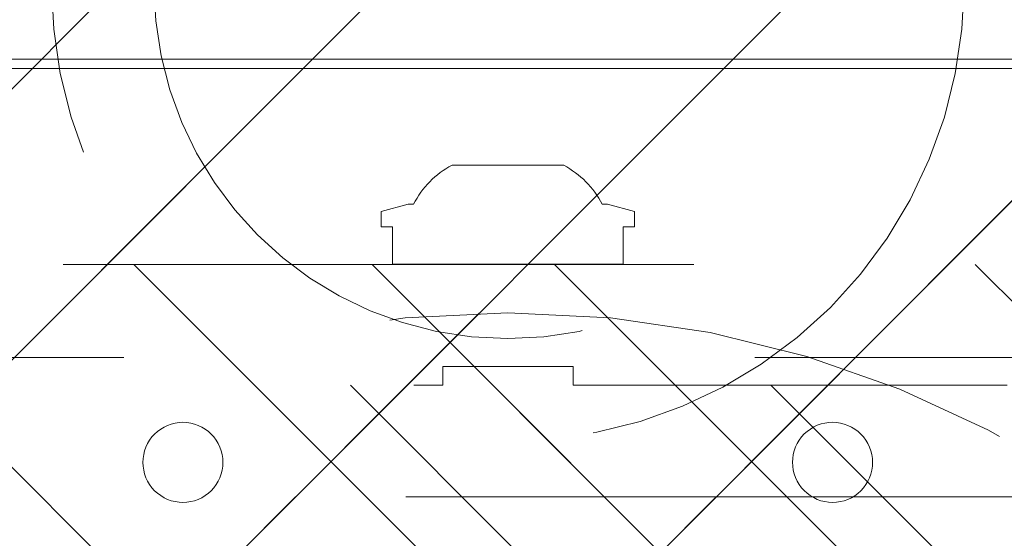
# Model space of a CAD drawing. Header units: inches. Extents: x -465 to -303, y -234 to 7.
# Tile 28 of 71: x -394.09 to -392.01, y 2.4 to 3.5. Entities that reach past the tile are written whole.
import ezdxf

# ---------------------------------------------------------------- set-up
doc = ezdxf.new("R2010")
doc.units = ezdxf.units.IN
doc.header["$LTSCALE"] = 32
doc.header["$MEASUREMENT"] = 0
doc.linetypes.add('Dash Style-1', pattern=[0.083328, 0.041656, -0.041672])
for name, color, linetype, lineweight in [('DashLine', 7, 'Dash Style-1', 13), ('DashLineFill', 7, 'Dash Style-1', 13), ('Drawing', 7, 'Continuous', 18), ('None', 7, 'Continuous', 18), ('SolidLine', 7, 'Continuous', 15), ('Wood_1-H', 7, 'Continuous', 13)]:
    doc.layers.add(name, color=color, linetype=linetype, lineweight=lineweight)
pattern_1 = [(45, (0, 0), (-1.61301565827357, 1.935715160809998), []), (45, (-1.0608, 1.0608), (-0.4723460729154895, 0.4167612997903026), [])]

# ---------------------------------------------------------------- blocks, each defined once
blk = doc.blocks.new('1BRPFY-Leg_Plate (2D)')
at = {"layer": 'DashLineFill', "linetype": 'Continuous', "lineweight": 13}
h = blk.add_hatch(dxfattribs=at)
h.set_pattern_fill('Steel', color=253, style=0, pattern_type=2)
h.set_pattern_definition(pattern_1)
edge = h.paths.add_edge_path()
edge.add_arc((-1.704724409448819, -1.704724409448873), 0.125984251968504, 179.9999999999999, 269.9999999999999)
edge.add_line((-1.704724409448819, -1.830708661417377), (1.704724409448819, -1.830708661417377))
edge.add_arc((1.704724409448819, -1.704724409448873), 0.125984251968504, 270.0000000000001, 360.0000000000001)
edge.add_line((1.830708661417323, -1.704724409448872), (1.830708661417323, 1.704724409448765))
edge.add_arc((1.704724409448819, 1.704724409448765), 0.1259842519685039, 0, 90)
edge.add_line((1.704724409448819, 1.830708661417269), (-1.704724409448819, 1.830708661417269))
edge.add_arc((-1.704724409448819, 1.704724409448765), 0.1259842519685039, 90, 180)
edge.add_line((-1.830708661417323, 1.704724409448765), (-1.830708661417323, -1.704724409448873))
at = {"layer": 'DashLineFill', "flags": 128}
blk.add_lwpolyline([(-1.830708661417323, -1.704724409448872, 0.414213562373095), (-1.704724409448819, -1.830708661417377), (1.704724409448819, -1.830708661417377, 0.414213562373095), (1.830708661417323, -1.704724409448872), (1.830708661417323, 1.704724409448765, 0.414213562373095), (1.704724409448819, 1.830708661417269), (-1.704724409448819, 1.830708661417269, 0.414213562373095), (-1.830708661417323, 1.704724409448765)], format="xyb", close=True, dxfattribs=at)
blk = doc.blocks.new('1BRPX5-Util_Bkt_Sm-F (2D)')
at = {"layer": 'DashLineFill', "linetype": 'Continuous', "lineweight": 13}
h = blk.add_hatch(dxfattribs=at)
h.set_pattern_fill('Steel', color=253, style=0, pattern_type=2)
h.set_pattern_definition(pattern_1)
edge = h.paths.add_edge_path()
edge.add_line((-4.468503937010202, 4.413385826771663), (-3.12992125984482, 4.413385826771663))
edge.add_line((-3.12992125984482, 4.413385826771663), (-3.12992125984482, -1.854330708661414))
edge.add_line((-3.12992125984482, -1.854330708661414), (-4.468503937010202, -1.854330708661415))
edge.add_line((-4.468503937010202, -1.854330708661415), (-4.468503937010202, -1.988188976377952))
edge.add_line((-4.468503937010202, -1.988188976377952), (-2.421259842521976, -1.988188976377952))
edge.add_line((-2.421259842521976, -1.988188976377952), (-2.421259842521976, -2.366141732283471))
edge.add_arc((-2.303149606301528, -2.366141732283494), 0.1181102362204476, 179.9999999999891, 270.000000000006)
edge.add_line((-2.303149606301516, -2.484251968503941), (2.303149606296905, -2.484251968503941))
edge.add_arc((2.303149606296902, -2.366141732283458), 0.1181102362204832, 270.0000000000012, 359.9999999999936)
edge.add_line((2.421259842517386, -2.366141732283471), (2.421259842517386, -1.988188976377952))
edge.add_line((2.421259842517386, -1.988188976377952), (4.468503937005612, -1.988188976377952))
edge.add_line((4.468503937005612, -1.988188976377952), (4.468503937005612, -1.854330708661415))
edge.add_line((4.468503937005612, -1.854330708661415), (3.12992125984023, -1.854330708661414))
edge.add_line((3.12992125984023, -1.854330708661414), (3.12992125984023, 4.413385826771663))
edge.add_line((3.12992125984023, 4.413385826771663), (4.468503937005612, 4.413385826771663))
edge.add_line((4.468503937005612, 4.413385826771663), (4.468503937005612, 4.547244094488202))
edge.add_line((4.468503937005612, 4.547244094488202), (2.421259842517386, 4.547244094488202))
edge.add_line((2.421259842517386, 4.547244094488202), (2.421259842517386, 4.925196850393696))
edge.add_arc((2.303149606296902, 4.925196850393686), 0.1181102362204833, 5.365542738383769e-12, 89.99999999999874)
edge.add_line((2.303149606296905, 5.043307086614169), (-2.303149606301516, 5.043307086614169))
edge.add_arc((-2.303149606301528, 4.92519685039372), 0.1181102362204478, 89.99999999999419, 180.0000000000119)
edge.add_line((-2.421259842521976, 4.925196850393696), (-2.421259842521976, 4.547244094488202))
edge.add_line((-2.421259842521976, 4.547244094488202), (-4.468503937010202, 4.547244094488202))
edge.add_line((-4.468503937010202, 4.547244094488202), (-4.468503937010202, 4.413385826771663))
blk = doc.blocks.new('Slate-LegBrace (2D)')
at = {"layer": 'DashLineFill', "linetype": 'Continuous', "lineweight": 13}
h = blk.add_hatch(dxfattribs=at)
h.set_pattern_fill('Steel', color=253, style=0, pattern_type=2)
h.set_pattern_definition(pattern_1)
edge = h.paths.add_edge_path()
edge.add_line((-2.199587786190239, 0.1351515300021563), (-1.374775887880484, 0.1351515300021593))
edge.add_arc((3.636636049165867e-15, 0.01355418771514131), 1.380142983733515, 5.054592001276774, 174.9454079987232, ccw=False)
edge.add_line((1.374775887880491, 0.1351515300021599), (2.199718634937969, 0.1351515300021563))
edge.add_arc((6.542437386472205e-05, 0.01705725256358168), 2.202821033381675, 3.07312710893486, 176.9268728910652)
h = blk.add_hatch(dxfattribs=at)
h.set_pattern_fill('Steel', color=253, style=0, pattern_type=2)
h.set_pattern_definition(pattern_1)
h.paths.add_polyline_path([(-0.6866374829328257, 1.819226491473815), (-0.6949338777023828, 1.819634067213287), (-0.7031503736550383, 1.820852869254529), (-0.7112078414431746, 1.822871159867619), (-0.719028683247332, 1.825669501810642), (-0.7265375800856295, 1.829220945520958), (-0.7336622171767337, 1.833491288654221), (-0.7403339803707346, 1.83843940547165), (-0.7464886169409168, 1.844017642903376), (-0.7520668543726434, 1.850172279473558), (-0.7570149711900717, 1.856844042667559), (-0.7612853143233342, 1.863968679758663), (-0.7648367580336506, 1.871477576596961), (-0.7676350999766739, 1.879298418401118), (-0.7696533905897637, 1.887355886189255), (-0.7708721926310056, 1.89557238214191), (-0.7712797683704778, 1.903868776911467), (-0.7708721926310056, 1.912165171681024), (-0.7696533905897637, 1.92038166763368), (-0.7676350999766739, 1.928439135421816), (-0.7648367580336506, 1.936259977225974), (-0.7612853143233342, 1.943768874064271), (-0.7570149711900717, 1.950893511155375), (-0.7520668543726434, 1.957565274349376), (-0.7464886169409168, 1.963719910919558), (-0.7403339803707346, 1.969298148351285), (-0.7336622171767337, 1.974246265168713), (-0.7265375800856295, 1.978516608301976), (-0.719028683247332, 1.982068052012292), (-0.7112078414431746, 1.984866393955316), (-0.7031503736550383, 1.986884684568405), (-0.6949338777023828, 1.988103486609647), (-0.6866374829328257, 1.988511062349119), (-0.6783410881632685, 1.988103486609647), (-0.670124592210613, 1.986884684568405), (-0.6620671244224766, 1.984866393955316), (-0.6542462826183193, 1.982068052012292), (-0.6467373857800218, 1.978516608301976), (-0.6396127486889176, 1.974246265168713), (-0.6329409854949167, 1.969298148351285), (-0.6267863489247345, 1.963719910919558), (-0.6212081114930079, 1.957565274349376), (-0.6162599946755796, 1.950893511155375), (-0.6119896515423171, 1.943768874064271), (-0.6084382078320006, 1.936259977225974), (-0.6056398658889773, 1.928439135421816), (-0.6036215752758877, 1.92038166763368), (-0.6024027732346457, 1.912165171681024), (-0.6019951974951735, 1.903868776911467), (-0.6024027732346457, 1.89557238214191), (-0.6036215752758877, 1.887355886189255), (-0.6056398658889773, 1.879298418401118), (-0.6084382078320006, 1.871477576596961), (-0.6119896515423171, 1.863968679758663), (-0.6162599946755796, 1.856844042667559), (-0.6212081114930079, 1.850172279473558), (-0.6267863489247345, 1.844017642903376), (-0.6329409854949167, 1.83843940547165), (-0.6396127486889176, 1.833491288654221), (-0.6467373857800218, 1.829220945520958), (-0.6542462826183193, 1.825669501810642), (-0.6620671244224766, 1.822871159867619), (-0.670124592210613, 1.820852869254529), (-0.6783410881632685, 1.819634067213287)])
h = blk.add_hatch(dxfattribs=at)
h.set_pattern_fill('Steel', color=253, style=0, pattern_type=2)
h.set_pattern_definition(pattern_1)
h.paths.add_polyline_path([(0.6865492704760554, 1.819226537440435), (0.6782533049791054, 1.81964275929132), (0.6700380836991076, 1.820870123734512), (0.661982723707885, 1.822896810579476), (0.654164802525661, 1.825703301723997), (0.6466596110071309, 1.829262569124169), (0.6395394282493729, 1.833540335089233), (0.6328728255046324, 1.838495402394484), (0.6267240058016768, 1.844080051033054), (0.6211521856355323, 1.850240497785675), (0.6162110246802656, 1.856917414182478), (0.6119481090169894, 1.864046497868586), (0.6084044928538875, 1.871559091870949), (0.6056143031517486, 1.879382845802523), (0.6036044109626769, 1.887442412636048), (0.6023941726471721, 1.895660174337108), (0.6019952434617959, 1.903956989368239), (0.6024114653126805, 1.912252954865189), (0.6036388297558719, 1.920468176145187), (0.6056655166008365, 1.92852353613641), (0.6084720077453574, 1.936341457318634), (0.6120312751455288, 1.943846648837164), (0.6163090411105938, 1.950966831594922), (0.6212641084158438, 1.957633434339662), (0.626848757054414, 1.963782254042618), (0.6330092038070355, 1.969354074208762), (0.6396861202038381, 1.974295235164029), (0.6468152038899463, 1.978558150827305), (0.6543277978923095, 1.982101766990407), (0.6621515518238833, 1.984891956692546), (0.6702111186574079, 1.986901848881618), (0.6784288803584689, 1.988112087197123), (0.6867256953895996, 1.988511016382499), (0.6950216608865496, 1.988094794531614), (0.7032368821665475, 1.986867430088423), (0.71129224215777, 1.984840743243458), (0.719110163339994, 1.982034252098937), (0.7266153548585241, 1.978474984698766), (0.733735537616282, 1.974197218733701), (0.7404021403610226, 1.969242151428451), (0.7465509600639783, 1.963657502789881), (0.7521227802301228, 1.957497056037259), (0.7570639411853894, 1.950820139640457), (0.7613268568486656, 1.943691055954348), (0.7648704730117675, 1.936178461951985), (0.7676606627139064, 1.928354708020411), (0.7696705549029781, 1.920295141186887), (0.7708807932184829, 1.912077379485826), (0.771279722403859, 1.903780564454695), (0.7708635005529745, 1.895484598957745), (0.7696361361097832, 1.887269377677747), (0.7676094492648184, 1.879214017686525), (0.7648029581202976, 1.871396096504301), (0.7612436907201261, 1.863890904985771), (0.7569659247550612, 1.856770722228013), (0.7520108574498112, 1.850104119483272), (0.7464262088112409, 1.843955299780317), (0.7402657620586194, 1.838383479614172), (0.7335888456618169, 1.833442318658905), (0.7264597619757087, 1.829179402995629), (0.7189471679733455, 1.825635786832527), (0.7111234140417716, 1.822845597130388), (0.7030638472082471, 1.820835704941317), (0.6948460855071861, 1.819625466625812)])
at = {"layer": 'DashLineFill', "flags": 128}
blk.add_lwpolyline([(-2.199587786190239, 0.1351515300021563), (-1.374775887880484, 0.1351515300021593, -0.9154551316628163), (1.374775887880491, 0.1351515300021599), (2.199718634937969, 0.1351515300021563, 0.9477524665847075)], format="xyb", close=True, dxfattribs=at)
for points in [[(-0.6866374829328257, 1.819226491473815), (-0.6949338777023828, 1.819634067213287), (-0.7031503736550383, 1.820852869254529), (-0.7112078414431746, 1.822871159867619), (-0.719028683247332, 1.825669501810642), (-0.7265375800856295, 1.829220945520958), (-0.7336622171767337, 1.833491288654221), (-0.7403339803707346, 1.83843940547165), (-0.7464886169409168, 1.844017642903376), (-0.7520668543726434, 1.850172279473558), (-0.7570149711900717, 1.856844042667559), (-0.7612853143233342, 1.863968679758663), (-0.7648367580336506, 1.871477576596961), (-0.7676350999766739, 1.879298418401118), (-0.7696533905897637, 1.887355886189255), (-0.7708721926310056, 1.89557238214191), (-0.7712797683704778, 1.903868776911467), (-0.7708721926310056, 1.912165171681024), (-0.7696533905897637, 1.92038166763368), (-0.7676350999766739, 1.928439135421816), (-0.7648367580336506, 1.936259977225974), (-0.7612853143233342, 1.943768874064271), (-0.7570149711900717, 1.950893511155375), (-0.7520668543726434, 1.957565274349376), (-0.7464886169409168, 1.963719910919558), (-0.7403339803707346, 1.969298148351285), (-0.7336622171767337, 1.974246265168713), (-0.7265375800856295, 1.978516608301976), (-0.719028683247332, 1.982068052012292), (-0.7112078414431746, 1.984866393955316), (-0.7031503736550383, 1.986884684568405), (-0.6949338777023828, 1.988103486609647), (-0.6866374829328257, 1.988511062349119), (-0.6783410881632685, 1.988103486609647), (-0.670124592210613, 1.986884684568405), (-0.6620671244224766, 1.984866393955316), (-0.6542462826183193, 1.982068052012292), (-0.6467373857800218, 1.978516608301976), (-0.6396127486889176, 1.974246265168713), (-0.6329409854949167, 1.969298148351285), (-0.6267863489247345, 1.963719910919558), (-0.6212081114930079, 1.957565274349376), (-0.6162599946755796, 1.950893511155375), (-0.6119896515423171, 1.943768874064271), (-0.6084382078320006, 1.936259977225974), (-0.6056398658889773, 1.928439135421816), (-0.6036215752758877, 1.92038166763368), (-0.6024027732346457, 1.912165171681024), (-0.6019951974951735, 1.903868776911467), (-0.6024027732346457, 1.89557238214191), (-0.6036215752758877, 1.887355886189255), (-0.6056398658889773, 1.879298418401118), (-0.6084382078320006, 1.871477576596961), (-0.6119896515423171, 1.863968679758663), (-0.6162599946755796, 1.856844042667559), (-0.6212081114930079, 1.850172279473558), (-0.6267863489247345, 1.844017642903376), (-0.6329409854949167, 1.83843940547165), (-0.6396127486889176, 1.833491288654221), (-0.6467373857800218, 1.829220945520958), (-0.6542462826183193, 1.825669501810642), (-0.6620671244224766, 1.822871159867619), (-0.670124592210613, 1.820852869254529), (-0.6783410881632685, 1.819634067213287)], [(0.6865492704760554, 1.819226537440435), (0.6782533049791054, 1.81964275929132), (0.6700380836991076, 1.820870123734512), (0.661982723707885, 1.822896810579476), (0.654164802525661, 1.825703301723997), (0.6466596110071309, 1.829262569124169), (0.6395394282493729, 1.833540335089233), (0.6328728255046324, 1.838495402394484), (0.6267240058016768, 1.844080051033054), (0.6211521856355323, 1.850240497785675), (0.6162110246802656, 1.856917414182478), (0.6119481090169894, 1.864046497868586), (0.6084044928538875, 1.871559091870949), (0.6056143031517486, 1.879382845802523), (0.6036044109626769, 1.887442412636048), (0.6023941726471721, 1.895660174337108), (0.6019952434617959, 1.903956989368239), (0.6024114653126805, 1.912252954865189), (0.6036388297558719, 1.920468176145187), (0.6056655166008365, 1.92852353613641), (0.6084720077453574, 1.936341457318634), (0.6120312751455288, 1.943846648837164), (0.6163090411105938, 1.950966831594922), (0.6212641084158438, 1.957633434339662), (0.626848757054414, 1.963782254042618), (0.6330092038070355, 1.969354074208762), (0.6396861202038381, 1.974295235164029), (0.6468152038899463, 1.978558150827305), (0.6543277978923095, 1.982101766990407), (0.6621515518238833, 1.984891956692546), (0.6702111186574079, 1.986901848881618), (0.6784288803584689, 1.988112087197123), (0.6867256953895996, 1.988511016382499), (0.6950216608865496, 1.988094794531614), (0.7032368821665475, 1.986867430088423), (0.71129224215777, 1.984840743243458), (0.719110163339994, 1.982034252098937), (0.7266153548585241, 1.978474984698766), (0.733735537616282, 1.974197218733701), (0.7404021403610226, 1.969242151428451), (0.7465509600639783, 1.963657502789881), (0.7521227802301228, 1.957497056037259), (0.7570639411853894, 1.950820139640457), (0.7613268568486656, 1.943691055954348), (0.7648704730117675, 1.936178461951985), (0.7676606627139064, 1.928354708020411), (0.7696705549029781, 1.920295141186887), (0.7708807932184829, 1.912077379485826), (0.771279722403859, 1.903780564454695), (0.7708635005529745, 1.895484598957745), (0.7696361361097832, 1.887269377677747), (0.7676094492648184, 1.879214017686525), (0.7648029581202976, 1.871396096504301), (0.7612436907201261, 1.863890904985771), (0.7569659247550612, 1.856770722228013), (0.7520108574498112, 1.850104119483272), (0.7464262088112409, 1.843955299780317), (0.7402657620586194, 1.838383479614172), (0.7335888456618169, 1.833442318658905), (0.7264597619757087, 1.829179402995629), (0.7189471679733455, 1.825635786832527), (0.7111234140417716, 1.822845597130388), (0.7030638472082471, 1.820835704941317), (0.6948460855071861, 1.819625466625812)]]:
    blk.add_lwpolyline(points, close=True, dxfattribs=at)
blk = doc.blocks.new('TLLegSleeve (2D)')
at = {"layer": 'DashLineFill', "linetype": 'Continuous', "lineweight": 13}
h = blk.add_hatch(dxfattribs=at)
h.set_pattern_fill('Steel', color=253, style=0, pattern_type=2)
h.set_pattern_definition(pattern_1)
edge = h.paths.add_edge_path()
edge.add_line((1.08267716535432, 1.402343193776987), (1.08267716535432, 2.913385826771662))
edge.add_arc((-1.707523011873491e-13, 2.913385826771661), 1.08267716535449, 4.479377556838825e-14, 180)
edge.add_line((-1.082677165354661, 2.913385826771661), (-1.08267716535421, 1.402343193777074))
edge.add_arc((-1.332267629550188e-15, 2.886579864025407e-15), 1.771653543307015, 127.6698869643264, 412.330113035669)
edge.add_line((1.08267716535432, 1.402343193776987), (1.08267716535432, 1.402343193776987))
edge = h.paths.add_edge_path()
edge.add_arc((1.665334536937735e-15, 2.91338582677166), 0.7480314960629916, 180, 360)
edge.add_arc((1.665334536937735e-15, 2.91338582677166), 0.7480314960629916, 9.54166404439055e-15, 180)
edge.add_line((-0.7480314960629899, 2.91338582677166), (-0.7480314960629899, 2.91338582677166))
edge = h.paths.add_edge_path()
edge.add_arc((-1.723066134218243e-13, 5.70119602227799e-16), 1.437007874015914, 180, 360)
edge.add_arc((-1.723066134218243e-13, 9.149983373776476e-17), 1.437007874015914, 9.541664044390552e-15, 180)
edge.add_line((-1.437007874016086, 3.308097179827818e-16), (-1.437007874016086, 3.308097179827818e-16))
at = {"layer": 'DashLine', "color": 8, "flags": 128}
blk.add_lwpolyline([(0.9645669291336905, 2.913385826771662), (0.9599222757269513, 2.818841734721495), (0.9460330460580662, 2.725208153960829), (0.9230330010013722, 2.633386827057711), (0.8911436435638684, 2.544262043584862), (0.8506720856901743, 2.458692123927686), (0.8020080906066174, 2.37750115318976), (0.7456203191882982, 2.301471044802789), (0.6820518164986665, 2.231334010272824), (0.6119147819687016, 2.167765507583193), (0.5358846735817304, 2.111377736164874), (0.4546937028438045, 2.062713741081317), (0.3691237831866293, 2.022242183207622), (0.2799989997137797, 1.990352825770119), (0.1881776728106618, 1.967352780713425), (0.09454409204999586, 1.95346355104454), (-1.71201635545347e-13, 1.9488188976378), (-0.09454409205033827, 1.95346355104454), (-0.1881776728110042, 1.967352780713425), (-0.2799989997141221, 1.990352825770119), (-0.3691237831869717, 2.022242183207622), (-0.454693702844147, 2.062713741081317), (-0.5358846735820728, 2.111377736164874), (-0.611914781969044, 2.167765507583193), (-0.6820518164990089, 2.231334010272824), (-0.7456203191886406, 2.301471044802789), (-0.8020080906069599, 2.37750115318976), (-0.8506720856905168, 2.458692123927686), (-0.8911436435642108, 2.544262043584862), (-0.9230330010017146, 2.633386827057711), (-0.9460330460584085, 2.725208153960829), (-0.9599222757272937, 2.818841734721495), (-0.9645669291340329, 2.913385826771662), (-0.9599222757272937, 3.007929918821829), (-0.9460330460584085, 3.101563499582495), (-0.9230330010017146, 3.193384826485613), (-0.8911436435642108, 3.282509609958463), (-0.8506720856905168, 3.368079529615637), (-0.8020080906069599, 3.449270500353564), (-0.7456203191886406, 3.525300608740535), (-0.6820518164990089, 3.5954376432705), (-0.611914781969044, 3.659006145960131), (-0.5358846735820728, 3.715393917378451), (-0.454693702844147, 3.764057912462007), (-0.3691237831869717, 3.804529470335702), (-0.2799989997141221, 3.836418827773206), (-0.1881776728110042, 3.859418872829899), (-0.09454409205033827, 3.873308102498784), (-1.71201635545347e-13, 3.877952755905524), (0.09454409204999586, 3.873308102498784), (0.1881776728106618, 3.859418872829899), (0.2799989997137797, 3.836418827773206), (0.3691237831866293, 3.804529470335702), (0.4546937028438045, 3.764057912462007), (0.5358846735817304, 3.715393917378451), (0.6119147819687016, 3.659006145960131), (0.6820518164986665, 3.5954376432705), (0.7456203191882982, 3.525300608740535), (0.8020080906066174, 3.449270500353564), (0.8506720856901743, 3.368079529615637), (0.8911436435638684, 3.282509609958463), (0.9230330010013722, 3.193384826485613), (0.9460330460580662, 3.101563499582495), (0.9599222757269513, 3.007929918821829)], close=True, dxfattribs=at)
at = {"layer": 'DashLineFill', "flags": 128}
blk.add_lwpolyline([(-0.7480314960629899, 2.91338582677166, 0.9999999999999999), (0.7480314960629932, 2.91338582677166, 0.9999999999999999), (-0.7480314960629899, 2.91338582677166)], format="xyb", close=True, dxfattribs=at)
blk = doc.blocks.new('Group-10')
at = {"layer": 'Wood_1-H', "color": 7}
for name, p in [('1BRPX5-Util_Bkt_Sm-F (2D)', (17.99212598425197, -5.314960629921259)), ('TLLegSleeve (2D)', (17.99212598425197, -5.31496062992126)), ('Slate-LegBrace (2D)', (17.99212598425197, -5.31496062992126)), ('1BRPFY-Leg_Plate (2D)', (17.99212598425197, -5.31496062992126))]:
    blk.add_blockref(name, p, dxfattribs=at)
blk = doc.blocks.new('Group-11')
at = {"layer": 'None'}
blk.add_blockref('Group-10', (0, 0), dxfattribs=at)
blk = doc.blocks.new('SL Utility Cabinet (2D)')
at = {"layer": 'None'}
blk.add_blockref('Group-11', (0, 0), dxfattribs=at)
at = {"layer": 'Drawing', "color": 0, "flags": 1}
for tag in ['Tag', 'Catalog', 'Option1', 'Option2', 'Option3', 'Option4', 'Option5', 'Option6', 'Option7', 'Option8', 'Option9', 'Option10', 'Option11', 'Option12', 'Custom', 'FinishGroup', 'Discount', 'Item2', 'Item3', 'Item6', 'Item9', 'Item10', 'Item12', 'Item13', 'Item16', 'Item19', 'Item20', 'Item21', 'Item22', 'Item23', 'Item24', 'Item25', 'Item8', 'Item18', 'Item1', 'Item4', 'Item5', 'Item7', 'Item11', 'Item14', 'Item15', 'Item17']:
    blk.add_attdef(tag, (-51.58792002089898, 4.551681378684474), '', height=0.007086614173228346, dxfattribs=at)
blk = doc.blocks.new('Group-25')
at = {"layer": 'SolidLine', "flags": 128}
blk.add_lwpolyline([(1.102362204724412, -2.559055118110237), (37.08661417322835, -2.559055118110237), (37.08661417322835, -2.578740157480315), (1.102362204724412, -2.578740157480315)], close=True, dxfattribs=at)
blk = doc.blocks.new('Group-29')
at = {"layer": 'SolidLine', "flags": 128}
for points in [[(1.102362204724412, -2.559055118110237), (37.08661417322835, -2.559055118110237), (37.08661417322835, -86.57480314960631), (1.102362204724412, -86.57480314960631)], [(1.122362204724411, -2.559055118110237), (37.06661417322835, -2.559055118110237), (37.06661417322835, -86.57480314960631), (1.122362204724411, -86.57480314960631)]]:
    blk.add_lwpolyline(points, close=True, dxfattribs=at)
at = {"layer": 'None'}
blk.add_blockref('Group-25', (0, 0), dxfattribs=at)
blk = doc.blocks.new('Group-43')
at = {"layer": 'DashLineFill', "linetype": 'Continuous', "lineweight": 13}
h = blk.add_hatch(dxfattribs=at)
h.set_pattern_fill('Steel', color=253, style=0, pattern_type=2)
h.set_pattern_definition(pattern_1)
h.paths.add_polyline_path([(-2.066929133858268, 1.397637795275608), (2.066929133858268, 1.397637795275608), (2.066929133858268, 0.1377952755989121), (2.106299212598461, 0.1377952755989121), (2.106299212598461, -0.1377952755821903), (2.066929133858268, -0.1377952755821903), (2.066929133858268, -5.275590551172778), (2.106299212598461, -5.275590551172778), (2.106299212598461, -5.55118110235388), (2.066929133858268, -5.55118110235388), (2.066929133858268, -5.82677165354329), (-2.066929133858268, -5.82677165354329), (-2.066929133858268, -5.55118110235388), (-2.106299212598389, -5.55118110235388), (-2.106299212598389, -5.275590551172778), (-2.066929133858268, -5.275590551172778), (-2.066929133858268, -0.1377952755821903), (-2.106299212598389, -0.1377952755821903), (-2.106299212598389, 0.1377952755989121), (-2.066929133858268, 0.1377952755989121)])
at = {"layer": 'DashLineFill', "flags": 128}
blk.add_lwpolyline([(-2.066929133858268, 1.397637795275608), (2.066929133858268, 1.397637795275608), (2.066929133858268, 0.1377952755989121), (2.106299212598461, 0.1377952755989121), (2.106299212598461, -0.1377952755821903), (2.066929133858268, -0.1377952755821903), (2.066929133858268, -5.275590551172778), (2.106299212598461, -5.275590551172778), (2.106299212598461, -5.55118110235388), (2.066929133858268, -5.55118110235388), (2.066929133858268, -5.82677165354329), (-2.066929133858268, -5.82677165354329), (-2.066929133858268, -5.55118110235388), (-2.106299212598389, -5.55118110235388), (-2.106299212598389, -5.275590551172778), (-2.066929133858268, -5.275590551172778), (-2.066929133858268, -0.1377952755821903), (-2.106299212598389, -0.1377952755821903), (-2.106299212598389, 0.1377952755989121), (-2.066929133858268, 0.1377952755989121)], close=True, dxfattribs=at)
blk = doc.blocks.new('TL14_upper_leg (2D)')
at = {"layer": 'SolidLine', "flags": 128}
blk.add_lwpolyline([(2.322834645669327, 0.2436987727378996), (2.401574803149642, 0.2436987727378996), (2.401574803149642, 0.2677219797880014), (2.434055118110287, 0.2677219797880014), (2.4493110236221, 0.2107861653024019), (2.4493110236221, 0.1992105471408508, -0.1579749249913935), (2.531479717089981, 0.1180761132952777), (2.531479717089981, -0.1180652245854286, -0.1560270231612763), (2.4493110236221, -0.1991401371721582), (2.4493110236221, -0.2107752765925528), (2.434055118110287, -0.2677110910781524), (2.401574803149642, -0.2677110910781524), (2.401574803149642, -0.2436878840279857), (2.322834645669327, -0.2436878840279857)], format="xyb", close=True, dxfattribs=at)
at = {"layer": 'DashLine', "color": 7}
blk.add_blockref('Group-43', (0, 0), dxfattribs=at)
blk = doc.blocks.new('1BRPT9-Bracket (2D)')
at = {"layer": 'DashLineFill', "linetype": 'Continuous', "lineweight": 13}
h = blk.add_hatch(dxfattribs=at)
h.set_pattern_fill('Steel', color=253, style=0, pattern_type=2)
h.set_pattern_definition(pattern_1)
edge = h.paths.add_edge_path()
edge.add_arc((1.677931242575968, -8.488188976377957), 0.2519685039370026, 269.999999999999, 360.0000000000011)
edge.add_line((1.929899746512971, -8.488188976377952), (1.929899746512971, -7.480314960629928))
edge.add_line((1.929899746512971, -7.480314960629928), (2.323600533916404, -7.480314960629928))
edge.add_line((2.323600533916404, -7.480314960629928), (2.323600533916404, 7.461135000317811))
edge.add_line((2.323600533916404, 7.461135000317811), (1.929899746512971, 7.480314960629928))
edge.add_line((1.929899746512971, 7.480314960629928), (1.929899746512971, 8.488188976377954))
edge.add_arc((1.677931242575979, 8.488188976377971), 0.2519685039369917, 359.999999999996, 450.0000000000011)
edge.add_line((1.677931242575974, 8.740157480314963), (-2.32206875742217, 8.740157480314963))
edge.add_line((-2.32206875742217, 8.740157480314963), (-2.32206875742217, -8.74015748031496))
edge.add_line((-2.32206875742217, -8.74015748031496), (1.677931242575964, -8.74015748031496))
at = {"layer": 'DashLineFill'}
blk.add_line((-2.125218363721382, 8.740157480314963), (-2.125218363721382, -8.74015748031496), dxfattribs=at)
at = {"layer": 'DashLineFill', "flags": 128}
blk.add_lwpolyline([(1.677931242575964, -8.74015748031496, 0.4142135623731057), (1.929899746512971, -8.488188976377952), (1.929899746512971, -7.480314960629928), (2.323600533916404, -7.480314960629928), (2.323600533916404, 7.461135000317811), (1.929899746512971, 7.480314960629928), (1.929899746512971, 8.488188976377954, 0.4142135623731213), (1.677931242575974, 8.740157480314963), (-2.32206875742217, 8.740157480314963), (-2.32206875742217, -8.74015748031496)], format="xyb", close=True, dxfattribs=at)
blk = doc.blocks.new('Group-68')
at = {"layer": 'None', "color": 7}
for name, p, rotation in [('TL14_upper_leg (2D)', (17.99212598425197, -5.31496062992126), 90), ('1BRPT9-Bracket (2D)', (19.10629921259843, -5.31496062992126), 270)]:
    blk.add_blockref(name, p, dxfattribs=dict(at, rotation=rotation))
blk = doc.blocks.new('Group-78')
at = {"layer": 'None'}
for name in ['Group-29', 'Group-68']:
    blk.add_blockref(name, (0, 0), dxfattribs=at)
blk = doc.blocks.new('SL L Desk (2D)')
at = {"layer": 'None'}
blk.add_blockref('Group-78', (0, 0), dxfattribs=at)
at = {"layer": 'Drawing', "color": 0, "flags": 1}
for tag in ['Tag', 'Catalog', 'Option1', 'Option2', 'Option3', 'Option4', 'Option5', 'Option6', 'Option7', 'Option8', 'Option9', 'Option10', 'Option11', 'Option12', 'Custom', 'FinishGroup', 'Discount', 'Item2', 'Item3', 'Item6', 'Item9', 'Item10', 'Item12', 'Item13', 'Item16', 'Item19', 'Item20', 'Item21', 'Item22', 'Item23', 'Item24', 'Item25', 'Item8', 'Item18', 'Item1', 'Item4', 'Item5', 'Item7', 'Item11', 'Item14', 'Item15', 'Item17']:
    blk.add_attdef(tag, (-51.58772091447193, -65.64095169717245), '', height=0.007086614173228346, dxfattribs=at)

msp = doc.modelspace()

# ---------------------------------------------------------------- block references
at = {"layer": 'Drawing'}
msp.add_blockref('SL Utility Cabinet (2D)', (-411.0472440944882, 5.976377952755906), dxfattribs=at)

# ---------------------------------------------------------------- next in the draw order: block references
msp.add_blockref('SL L Desk (2D)', (-411.0470449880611, 5.976377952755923), dxfattribs=at)

doc.saveas('drawing.dxf')
